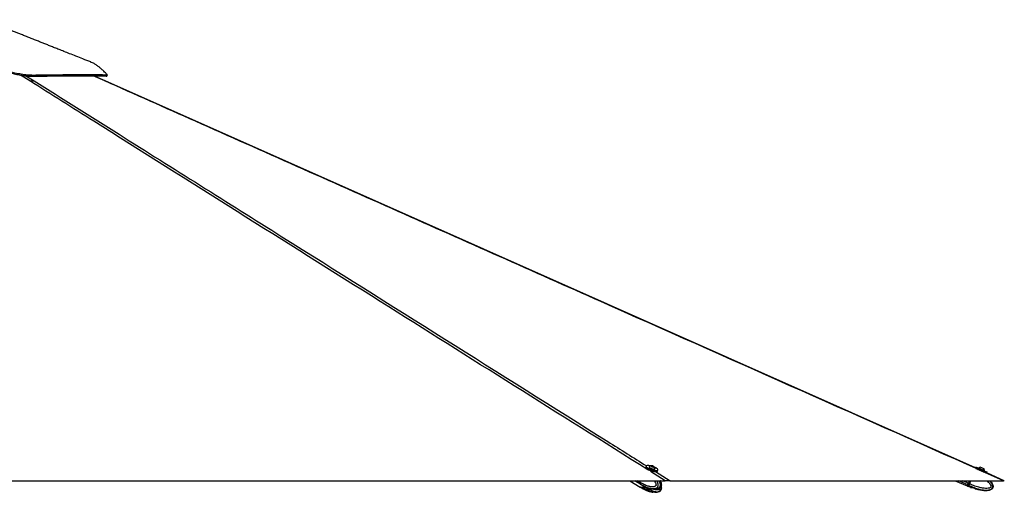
# Model space of a CAD drawing. Header units: millimetres. Extents: x 1684 to 18395, y 701 to 16538.
# Tile 61 of 61: x 15393 to 18395, y 5935 to 7375. Entities that reach past the tile are written whole.
import ezdxf

# ---------------------------------------------------------------- set-up
doc = ezdxf.new("R2010")
doc.units = ezdxf.units.MM
doc.header["$LTSCALE"] = 2

msp = doc.modelspace()

# ---------------------------------------------------------------- linework, layer by layer
at = {"color": 8, "linetype": 'Continuous', "lineweight": 25}
for p, q in [((15424.09, 7188.78), (15395.45, 7206.9)), ((15412.06, 7204.63), (15437.31, 7188.78)), ((15652.55, 7188.78), (15616.79, 7204.71)), ((17360.85, 5970.28), (17316.22, 5998.35)), ((17325.41, 5997.32), (17325.83, 5998.67)), ((17331.47, 5998.19), (17375.87, 5970.28)), ((18392.82, 5970.28), (18326.83, 5999.62)), ((17282.25, 5962.55), (17269.79, 5970.28)), ((17281.83, 5967.06), (17276.64, 5970.28)), ((17282.38, 5966.72), (17283.49, 5970.28)), ((17295.72, 5945.22), (17295.55, 5944.68)), ((17299.59, 5942.74), (17300.33, 5945.08)), ((17303.29, 5943.88), (17302.51, 5941.33)), ((18283.46, 5957.86), (18255.24, 5970.28)), ((18285.45, 5962.37), (18267.47, 5970.28)), ((18284.55, 5960.32), (18284.71, 5960.25)), ((18285.55, 5962.6), (18285.74, 5962.52)), ((18289.21, 5970.28), (18285.68, 5962.27)), ((18286.23, 5962.03), (18289.86, 5970.28)), ((17307.94, 5939.52), (17308.91, 5942.68)), ((17311.29, 5942.91), (17310.27, 5939.53)), ((17312.18, 5941.34), (17312.37, 5941.97))]:
    msp.add_line(p, q, dxfattribs=at)
at = {"color": 7, "linetype": 'Continuous', "lineweight": 25}
for p, q in [((15654.22, 7188.82), (15618.51, 7204.71)), ((17302.92, 6014.39), (17301.92, 6011.19)), ((17308.54, 6004.51), (17308.43, 6004.16)), ((17312.02, 6012.33), (17311.8, 6011.63)), ((17319.37, 6015.11), (17321.99, 6014.99)), ((17319.82, 6013.96), (17319.37, 6015.11)), ((17322.89, 6012.71), (17319.82, 6013.96)), ((17321.46, 6013.29), (17321.99, 6014.99)), ((17321.99, 6014.99), (17325.06, 6013.73)), ((17325.51, 6012.59), (17322.89, 6012.71)), ((17324.72, 6012.62), (17325.06, 6013.73)), ((17325.06, 6013.73), (17325.51, 6012.59)), ((17329.94, 6005.99), (17330.16, 6006.68)), ((18308.45, 6011.63), (18307.04, 6008.42)), ((18317.27, 6008.58), (18316.98, 6007.91)), ((18332.21, 6007.18), (18332.22, 6007.17)), ((17337.83, 6000.02), (17338.82, 6003.23)), ((18334.37, 6000.25), (18334.66, 6000.92)), ((18334.63, 6000.94), (18334.66, 6000.92)), ((18341.73, 5993.89), (18342.87, 5996.48)), ((18394.93, 5970.31), (18341.75, 5993.95)), ((14905.72, 5970.28), (17360.85, 5970.28)), ((17253.74, 5970.28), (17284.6, 5951.01)), ((17268.72, 5970.28), (17284.65, 5960.4)), ((17282.83, 5970.28), (17281.83, 5967.06)), ((17283.29, 5970.28), (17282.24, 5966.9)), ((17284.42, 5965.45), (17282.38, 5966.72)), ((17282.77, 5962.22), (17284.72, 5961.01)), ((17284.42, 5965.46), (17285.92, 5970.28)), ((17284.42, 5965.46), (17284.42, 5965.45)), ((17284.72, 5961.01), (17284.85, 5960.93)), ((17285.08, 5950.71), (17287.19, 5949.4)), ((17285.13, 5960.1), (17287.24, 5958.79)), ((17290.31, 5949.32), (17292.51, 5947.95)), ((17296.88, 5945.36), (17292.51, 5947.95)), ((17296.02, 5945.25), (17294.63, 5945.11)), ((17295.55, 5954.14), (17299.59, 5952.22)), ((17295.55, 5944.68), (17299.59, 5942.74)), ((17298.36, 5945.25), (17304.32, 5945.13)), ((17300.11, 5945.21), (17301.69, 5944.23)), ((17301.69, 5944.23), (17310.12, 5942.42)), ((17302.51, 5950.8), (17303.64, 5950.43)), ((17307.55, 5944.71), (17311.58, 5942.77)), ((17344.13, 5947.61), (17344.46, 5947.85)), ((17375.87, 5970.28), (18392.82, 5970.28)), ((18245.5, 5970.28), (18281.89, 5954.26)), ((18282.13, 5954.81), (18283.3, 5957.47)), ((18282.44, 5954.02), (18285.55, 5952.65)), ((18283.3, 5957.47), (18283.3, 5957.47)), ((18284.21, 5957.53), (18286.96, 5956.32)), ((18288.93, 5970.28), (18285.45, 5962.36)), ((18288.93, 5970.28), (18285.45, 5962.37)), ((18291.73, 5950.07), (18285.55, 5952.65)), ((18289.15, 5970.28), (18285.74, 5962.52)), ((18289.11, 5960.76), (18286.23, 5962.03)), ((18286.96, 5956.32), (18287.12, 5956.24)), ((18289.11, 5960.76), (18293.3, 5970.28)), ((18289.11, 5960.76), (18289.11, 5960.76)), ((18292.16, 5949.96), (18295.4, 5949.84)), ((18292.16, 5949.96), (18295.4, 5949.82)), ((18298.33, 5949.43), (18304.04, 5947.5)), ((18298.33, 5949.4), (18304.04, 5947.46)), ((18306.52, 5946.08), (18309.01, 5944.26)), ((18306.52, 5946.05), (18309.01, 5944.25)), ((17302.51, 5941.33), (17307.94, 5939.52)), ((17310.12, 5942.42), (17311.01, 5943.04)), ((17312.18, 5941.34), (17310.27, 5939.53))]:
    msp.add_line(p, q, dxfattribs=at)
at = {"color": 7, "linetype": 'Continuous', "lineweight": 25, "flags": 128}
for points in [[(15659.02, 7203.36), (15659.85, 7205.21), (15660.68, 7207.05)], [(18307.4, 6009.23), (16431.28, 6843.25), (15654.21, 7188.8)], [(17301.92, 6011.19), (17301.85, 6010.73), (17302.19, 6009.55), (17303.21, 6008.22), (17304.87, 6006.79), (17307.11, 6005.31), (17309.84, 6003.84)], [(17316.84, 6015.37), (17314.01, 6015.89), (17310.89, 6016.27), (17308.15, 6016.35), (17305.91, 6016.15), (17304.24, 6015.67), (17303.2, 6014.92), (17302.85, 6013.94), (17303.19, 6012.76), (17304.21, 6011.43), (17305.87, 6009.99), (17308.11, 6008.52), (17310.83, 6007.05)], [(17309.84, 6003.84), (17312.95, 6002.45), (17316.33, 6001.17), (17319.84, 6000.06), (17323.36, 5999.17), (17326.74, 5998.52), (17329.86, 5998.15), (17332.6, 5998.06), (17334.84, 5998.26), (17336.51, 5998.75), (17337.54, 5999.49), (17337.83, 6000.02)], [(17310.83, 6007.05), (17313.95, 6005.65), (17317.32, 6004.37), (17320.84, 6003.27), (17324.36, 6002.37), (17327.74, 6001.73), (17330.86, 6001.35), (17333.59, 6001.27), (17335.84, 6001.47), (17337.51, 6001.95), (17338.54, 6002.7), (17338.89, 6003.68), (17338.55, 6004.86), (17337.54, 6006.19), (17335.88, 6007.63), (17333.64, 6009.1), (17330.91, 6010.57), (17327.92, 6011.92)], [(17311.8, 6011.63), (17311.78, 6011.27), (17312.22, 6010.39), (17313.31, 6009.39), (17314.96, 6008.35), (17317.05, 6007.35), (17319.42, 6006.45), (17321.9, 6005.73), (17324.3, 6005.24), (17326.45, 6005.01)], [(17312.24, 6012.68), (17312.22, 6012.66), (17311.99, 6011.96), (17312.44, 6011.08), (17313.53, 6010.09), (17315.18, 6009.05), (17317.27, 6008.04), (17319.64, 6007.15), (17322.12, 6006.43), (17324.52, 6005.93), (17326.67, 6005.7)], [(17325.23, 6011.95), (17326.39, 6012.03), (17326.96, 6012.39), (17326.83, 6012.97), (17326.04, 6013.68), (17324.7, 6014.42), (17323.01, 6015.08), (17321.24, 6015.54), (17319.65, 6015.75), (17318.48, 6015.66), (17317.92, 6015.3), (17318.05, 6014.72), (17318.84, 6014.01), (17320.18, 6013.27), (17321.87, 6012.62), (17323.64, 6012.15), (17325.23, 6011.95)], [(17326.45, 6005.01), (17328.19, 6005.06), (17329.38, 6005.39), (17329.94, 6005.98), (17329.94, 6005.99)], [(17326.67, 6005.7), (17328.4, 6005.76), (17329.6, 6006.09), (17330.16, 6006.67), (17330.18, 6007.1)], [(18308.45, 6011.63), (18308.47, 6011.62), (18308.94, 6011.42), (18310.05, 6010.94), (18311.77, 6010.19), (18314.02, 6009.2), (18316.71, 6008.02), (18319.75, 6006.69), (18323.02, 6005.25), (18326.39, 6003.77), (18329.73, 6002.3)], [(18308.51, 6007.79), (18308.64, 6007.73), (18310.36, 6006.98), (18312.61, 6006), (18315.3, 6004.82), (18318.34, 6003.48), (18321.61, 6002.05), (18324.98, 6000.57), (18328.32, 5999.09)], [(18317.27, 6008.58), (18317.28, 6008.57), (18317.73, 6008.38), (18318.8, 6007.91), (18320.39, 6007.22), (18322.4, 6006.34), (18324.67, 6005.34), (18327.03, 6004.3), (18329.32, 6003.29), (18331.36, 6002.39), (18333, 6001.66), (18334.12, 6001.17), (18334.63, 6000.94)], [(18323.53, 6011), (18323.74, 6010.91), (18324.56, 6010.55), (18325.89, 6009.97), (18327.52, 6009.25), (18329.21, 6008.51), (18330.69, 6007.86), (18331.74, 6007.39), (18332.21, 6007.18)], [(18328.32, 5999.09), (18331.5, 5997.69), (18334.41, 5996.41), (18336.92, 5995.3), (18338.95, 5994.4), (18340.3, 5993.8)], [(18329.73, 6002.3), (18332.91, 6000.89), (18335.82, 5999.61), (18338.33, 5998.5), (18340.36, 5997.6), (18341.82, 5996.95), (18342.66, 5996.57), (18342.87, 5996.48)], [(17282.24, 5966.9), (17282.23, 5966.89), (17282.24, 5966.85), (17282.27, 5966.81), (17282.32, 5966.77), (17282.38, 5966.72)], [(17282.25, 5962.55), (17283.78, 5961.01), (17284.9, 5960.25)], [(17298.77, 5952.45), (17297.33, 5951.61), (17294.82, 5950.49), (17292.33, 5949.8), (17289.93, 5949.57), (17287.67, 5949.79), (17285.6, 5950.47), (17284.6, 5951.01)], [(18285.45, 5962.37), (18285.16, 5961.71), (18284.87, 5961.06), (18284.59, 5960.43), (18284.33, 5959.82), (18284.08, 5959.26), (18283.85, 5958.74), (18283.64, 5958.27), (18283.46, 5957.86)], [(18285.45, 5962.36), (18285.3, 5962.03), (18285.16, 5961.71), (18285.02, 5961.39), (18284.89, 5961.09), (18284.76, 5960.81), (18284.65, 5960.55), (18284.55, 5960.31), (18284.46, 5960.11)], [(18287.12, 5956.24), (18286.76, 5955.42), (18286.45, 5954.7), (18286.18, 5954.08), (18285.96, 5953.57), (18285.78, 5953.17), (18285.66, 5952.89), (18285.58, 5952.71), (18285.55, 5952.65)], [(18351.55, 5970.28), (18352.77, 5968.98), (18354.62, 5966.72), (18356.34, 5964.35), (18357.91, 5961.82), (18359.24, 5959.13), (18360, 5957.07), (18360.53, 5954.91), (18360.75, 5952.72), (18360.55, 5950.46), (18360.11, 5948.88), (18359.39, 5947.35), (18358.45, 5946.01), (18357.29, 5944.79), (18355.35, 5943.34), (18353.14, 5942.18), (18351.14, 5941.41), (18349.07, 5940.81), (18346.92, 5940.35), (18344.74, 5940.02), (18341.81, 5939.74), (18338.85, 5939.63), (18335.87, 5939.65), (18332.89, 5939.8), (18326.84, 5940.42), (18320.81, 5941.41), (18315.09, 5942.62), (18309.42, 5944.08), (18309.42, 5944.08)]]:
    msp.add_lwpolyline(points, dxfattribs=at)
at = {"color": 7, "linetype": 'Continuous', "lineweight": 25}
for centre, radius, start, end in [((17319.73, 6005.14), 10.63, 93.85383, 134.82812), ((17319.73, 6005.14), 10.63, 10.61817, 51.59245), ((18324.04, 6000.38), 10.63, 92.78541, 129.58306), ((18324.04, 6000.38), 10.63, 2.9064, 39.70404), ((17286.45, 5965.21), 4.97, 158.15089, 212.37525), ((17306.63, 5952.36), 7.97, 245.05021, 279.75067), ((17304.84, 5937.52), 5.81, 66.68594, 89.09139), ((18647.5, 5796.59), 398.16, 156.10629, 156.67084), ((18598.28, 5821.08), 343.24, 156.10629, 156.67084), ((18284.39, 5958.06), 0.56, 163.09716, 250.67928), ((18251.14, 5882.67), 86.76, 66.14802, 66.54387)]:
    msp.add_arc(centre, radius, start, end, dxfattribs=at)
at = {"color": 8, "linetype": 'Continuous', "lineweight": 25}
for centre, radius, start, end in [((17292.23, 5966.78), 9.42, 218.39313, 238.03184), ((17292.33, 5957.81), 9.86, 238.55735, 271.0531), ((17291.77, 5965.32), 17.39, 272.45511, 304.95881)]:
    msp.add_arc(centre, radius, start, end, dxfattribs=at)
at = {"color": 7, "linetype": 'Continuous', "lineweight": 25}
for centre, major_axis, ratio, start_param, end_param in [((18324.25, 6000.85), (8.7, -3.83), 0.0156602, 4.1686947, 5.3047917), ((17286.57, 5966.75), (3.13, 5.12), 0.6368561, 1.9467903, 2.909341), ((17296.51, 5978.64), (11.32, 18.57), 0.6359589, 2.9089748, 3.1364623), ((17296.51, 5969.22), (11.37, 18.54), 0.6343786, 3.1161918, 3.5215534), ((18290.65, 5974.17), (8.52, 19.36), 0.0166651, 3.1428929, 3.7516336), ((18291.2, 5973.93), (8.76, 19.91), 0.0161836, 3.143388, 3.7516335), ((18290.65, 5974.17), (7.35, 16.7), 0.0166651, 3.143388, 3.7346112), ((18285.59, 5962.29), (2.18, 4.94), 0.0166651, 3.7516336, 4.7141843), ((18286.14, 5962.05), (2.42, 5.49), 0.0149196, 3.7516335, 4.7141842), ((18285.69, 5962.54), (1.21, 2.75), 0.0166651, 3.7346112, 4.7141843)]:
    msp.add_ellipse(centre, major_axis=major_axis, ratio=ratio, start_param=start_param, end_param=end_param, dxfattribs=at)
at = {"color": 8, "linetype": 'Continuous', "lineweight": 25}
msp.add_ellipse((17296.51, 5969.22), major_axis=(11.68, 18.35), ratio=0.6583803, start_param=3.5323726, end_param=4.0839965, dxfattribs=at)
at = {"color": 7, "linetype": 'Continuous', "lineweight": 25}
for points, knots in [([(15609.65, 7246.59), (15601.83, 7249.68), (15586.87, 7255.58), (15565.48, 7264.02), (15546.19, 7271.64), (15528.99, 7278.44), (15513.76, 7284.46), (15500.1, 7289.86), (15487.59, 7294.81), (15475.83, 7299.47), (15464.56, 7303.93), (15453.09, 7308.48), (15440.93, 7313.3), (15427.9, 7318.47), (15414.58, 7323.76), (15402.15, 7328.71), (15390.7, 7333.26), (15379.9, 7337.57), (15368.85, 7341.97), (15357.97, 7346.32), (15347.82, 7350.38), (15338.26, 7354.21), (15330.06, 7357.5), (15322.83, 7360.41), (15316.93, 7362.78), (15311.3, 7365.05), (15305.6, 7367.35), (15299.26, 7369.92), (15292.47, 7372.67), (15287.76, 7374.58), (15285.52, 7375.49)], [0, 0, 0, 0, 0.0716728, 0.1369553, 0.1958468, 0.2483468, 0.2944547, 0.3354893, 0.3737183, 0.4091807, 0.4433641, 0.4771803, 0.5144541, 0.555217, 0.5970275, 0.6370346, 0.6698898, 0.7027967, 0.7371115, 0.7723612, 0.8038905, 0.8315044, 0.8614228, 0.8809476, 0.8996793, 0.9175564, 0.9348622, 0.9550273, 0.978623, 1, 1, 1, 1]), ([(14129.33, 7206.95), (14129.38, 7206.98), (14129.5, 7207.07), (14131.75, 7208.35), (14136.1, 7210.69), (14142.17, 7213.8), (14149.57, 7217.38), (14158.04, 7221.22), (14167.94, 7225.35), (14179.14, 7229.51), (14191.41, 7233.3), (14203.71, 7236.12), (14215.63, 7237.59), (14226.47, 7237.32), (14236.52, 7235.68), (14246.09, 7233.06), (14255.68, 7229.66), (14265.59, 7225.74), (14276.15, 7221.56), (14287.66, 7217.37), (14300.48, 7213.46), (14314.4, 7210.28), (14329.46, 7208.04), (14345.5, 7206.85), (14363.07, 7206.83), (14381.83, 7208.59), (14401.59, 7211.73), (14422.22, 7215.93), (14443.55, 7220.83), (14465.48, 7226.1), (14489.43, 7231.78), (14515.47, 7237.49), (14543.63, 7242.62), (14572.3, 7246.29), (14601.25, 7247.85), (14630.59, 7246.87), (14660.24, 7243.81), (14690.28, 7239.06), (14720.41, 7233.2), (14748.6, 7227.22), (14774.9, 7221.69), (14799.28, 7216.89), (14823.96, 7212.66), (14846.92, 7209.59), (14868.02, 7207.7), (14887.11, 7206.81), (14906.17, 7206.87), (14927.24, 7208.14), (14950.18, 7210.88), (14974.79, 7215.12), (14998.95, 7220.23), (15022.7, 7225.8), (15046.12, 7231.5), (15070.85, 7237.4), (15096.95, 7243.06), (15124.56, 7247.88), (15152.23, 7251.03), (15179.93, 7252), (15207.38, 7250.45), (15234.09, 7247.03), (15259.79, 7242.35), (15284.4, 7236.91), (15308, 7231.14), (15330.67, 7225.34), (15352.47, 7219.84), (15373.4, 7214.91), (15393.41, 7210.88), (15412.39, 7208.03), (15432.9, 7206.57), (15454.28, 7207.25), (15477.28, 7207.42), (15499.12, 7207.7), (15519.88, 7207.91), (15539.57, 7208.09), (15558.09, 7208.23), (15576.26, 7208.34), (15593.67, 7208.4), (15609.95, 7208.4), (15624.17, 7208.35), (15636.27, 7208.23), (15646.14, 7208.05), (15652.4, 7207.84), (15656.18, 7207.64), (15658.38, 7207.47), (15659.92, 7207.27), (15660.77, 7207.08), (15660.96, 7206.77), (15659.64, 7208.09), (15656.73, 7211.19), (15652.18, 7215.84), (15646.47, 7221.38), (15639.8, 7227.35), (15632.36, 7233.4), (15624.28, 7239.06), (15616.65, 7243.65), (15611.66, 7245.63), (15609.62, 7246.44)], [0, 0, 0, 0, 0.0051513, 0.0142669, 0.0234269, 0.0326332, 0.0418826, 0.0511795, 0.0605227, 0.0717903, 0.0831217, 0.0945194, 0.1059838, 0.1174842, 0.1282607, 0.1390369, 0.14981, 0.1605785, 0.171339, 0.182091, 0.1928305, 0.2035535, 0.2130698, 0.2225697, 0.2319547, 0.2412899, 0.2507028, 0.2601932, 0.2697544, 0.2793898, 0.2890955, 0.3008293, 0.3126559, 0.3245782, 0.3365892, 0.3485774, 0.3611149, 0.3736738, 0.386242, 0.3988009, 0.408648, 0.4184674, 0.4282461, 0.4379728, 0.445303, 0.4525957, 0.4598446, 0.4670817, 0.4767618, 0.4864736, 0.4962069, 0.5059471, 0.5156871, 0.5254162, 0.5370628, 0.5486667, 0.5602215, 0.5717163, 0.5830401, 0.5941027, 0.6047954, 0.6151339, 0.6251758, 0.6349641, 0.6445408, 0.6539292, 0.663159, 0.6722549, 0.6812435, 0.6944015, 0.7077108, 0.7210853, 0.7345908, 0.7482994, 0.7622397, 0.7762296, 0.7925844, 0.808982, 0.8254287, 0.8419321, 0.8584973, 0.8751311, 0.8834776, 0.8918442, 0.9002317, 0.9086434, 0.916897, 0.9249417, 0.9346001, 0.9442513, 0.9539183, 0.9636197, 0.9733769, 0.9832091, 0.9931371, 1, 1, 1, 1]), ([(14131.07, 7203.36), (14131.08, 7203.37), (14131.11, 7203.4), (14133.16, 7204.57), (14136.55, 7206.41), (14140.76, 7208.6), (14146.8, 7211.63), (14155.93, 7215.95), (14168.6, 7221.36), (14181.29, 7226.04), (14193.23, 7229.66), (14204.1, 7232.2), (14214.64, 7233.66), (14224.68, 7233.86), (14234.16, 7232.74), (14243.38, 7230.6), (14252.52, 7227.64), (14262.35, 7223.89), (14273.21, 7219.52), (14285.69, 7214.78), (14297.42, 7211.03), (14307.87, 7208.37), (14317.5, 7206.36), (14329.32, 7204.57), (14343.94, 7203.36), (14360.23, 7203.07), (14376.01, 7204.2), (14390.56, 7206.11), (14403.55, 7208.3), (14416.88, 7210.92), (14435.2, 7214.91), (14458.77, 7220.51), (14485.14, 7226.84), (14509.24, 7232.21), (14530.89, 7236.49), (14552.78, 7240.04), (14574.83, 7242.6), (14596.92, 7243.85), (14619.04, 7243.69), (14641.16, 7242.18), (14663.44, 7239.59), (14685.82, 7236.09), (14708.38, 7231.9), (14731.07, 7227.26), (14755.05, 7222.16), (14780.46, 7216.85), (14807.54, 7211.68), (14830.64, 7208.03), (14849.48, 7205.75), (14866.49, 7204.17), (14886.44, 7203.12), (14909.46, 7203.26), (14932.67, 7205.01), (14957.57, 7208.34), (14983.77, 7213.2), (15011.18, 7219.32), (15038.19, 7225.86), (15065.01, 7232.36), (15091.74, 7238.31), (15118.61, 7243.28), (15145.72, 7246.77), (15173.03, 7248.28), (15200.47, 7247.28), (15227.89, 7244.15), (15255.26, 7239.38), (15284.25, 7233.05), (15314.61, 7225.49), (15340.92, 7218.72), (15361.59, 7213.71), (15376.95, 7210.27), (15392, 7207.33), (15406.58, 7205.05), (15420.52, 7203.62), (15433.75, 7203.19), (15446.42, 7203.39), (15463.04, 7203.65), (15483.06, 7203.87), (15504.77, 7204.12), (15524.34, 7204.31), (15541.91, 7204.47), (15558.47, 7204.59), (15568.54, 7204.65), (15573.58, 7204.67)], [0, 0, 0, 0, 0.0067032, 0.0173417, 0.0280579, 0.036276, 0.0444952, 0.061048, 0.0777773, 0.094528, 0.1074875, 0.1204456, 0.1334804, 0.146514, 0.159814, 0.1731161, 0.1864741, 0.1998324, 0.2153238, 0.2308339, 0.2464488, 0.254299, 0.2621486, 0.2733206, 0.2845637, 0.2960687, 0.3076814, 0.3155878, 0.3234953, 0.3314781, 0.3394616, 0.3556942, 0.3719677, 0.3837483, 0.3955366, 0.4073557, 0.419194, 0.4309848, 0.4427756, 0.4547028, 0.4666315, 0.4787777, 0.4909246, 0.5031071, 0.5152892, 0.5292305, 0.5432017, 0.5573172, 0.5644214, 0.5715251, 0.5826845, 0.5939307, 0.6054761, 0.6171188, 0.6314204, 0.6457291, 0.6602056, 0.674684, 0.6892387, 0.7037915, 0.7184762, 0.7331551, 0.7476419, 0.7622087, 0.7769273, 0.7916725, 0.8093857, 0.8271283, 0.8360882, 0.845047, 0.8540946, 0.8631402, 0.8720274, 0.8809143, 0.8899211, 0.8989288, 0.9171881, 0.9354943, 0.9515514, 0.9676368, 0.983805, 1, 1, 1, 1]), ([(15573.58, 7204.67), (15579.42, 7204.7), (15591.08, 7204.74), (15606.34, 7204.75), (15619.95, 7204.71), (15631.7, 7204.61), (15641.62, 7204.46), (15649.54, 7204.25), (15655.29, 7203.95), (15658.17, 7203.72), (15658.84, 7203.43), (15659.06, 7203.34)], [0, 0, 0, 0, 0.1153414, 0.2306827, 0.3462984, 0.4627617, 0.5795191, 0.6994596, 0.8197556, 0.941232, 1, 1, 1, 1]), ([(15424.09, 7188.78), (15425.43, 7188.78), (15428.17, 7188.78), (15431.8, 7188.78), (15434.99, 7188.78), (15436.53, 7188.78), (15437.31, 7188.78)], [0, 0, 0, 0, 0.2383559, 0.4834234, 0.7373532, 1, 1, 1, 1]), ([(17284.42, 5965.45), (17284.27, 5964.84), (17283.95, 5963.62), (17284.12, 5962.1), (17284.48, 5961.32), (17284.71, 5961.03), (17284.72, 5961.01)], [0, 0, 0, 0, 0.35029497, 0.700583, 0.98592665, 1, 1, 1, 1]), ([(17287.18, 5949.4), (17289.5, 5947.97), (17291.94, 5946.46), (17294.48, 5945.19), (17294.6, 5945.13)], [0, 0, 0, 0, 0.9500859, 1, 1, 1, 1]), ([(17287.24, 5958.79), (17289.56, 5957.37), (17291.98, 5955.88), (17294.5, 5954.63), (17294.61, 5954.58)], [0, 0, 0, 0, 0.95679148, 1, 1, 1, 1]), ([(17294.63, 5954.56), (17294.61, 5954.57), (17294.55, 5954.6), (17294.58, 5954.59), (17294.7, 5954.55), (17294.9, 5954.46), (17295.18, 5954.33), (17295.43, 5954.21), (17295.55, 5954.14)], [0, 0, 0, 0, 0.16704147, 0.33880895, 0.50589325, 0.6782451, 0.83650049, 1, 1, 1, 1]), ([(17295.55, 5944.68), (17295.33, 5944.79), (17294.9, 5945.01), (17294.59, 5945.14), (17294.6, 5945.13), (17294.61, 5945.12)], [0, 0, 0, 0, 0.3854385, 0.7701171, 1, 1, 1, 1]), ([(17296.02, 5945.25), (17296.15, 5945.29), (17296.35, 5945.35), (17296.74, 5945.35), (17296.88, 5945.36)], [0, 0, 0, 0, 0.63518484, 1, 1, 1, 1]), ([(17296.88, 5945.36), (17297.16, 5945.35), (17297.61, 5945.34), (17298.16, 5945.27), (17298.36, 5945.25)], [0, 0, 0, 0, 0.6350635, 1, 1, 1, 1]), ([(17299.07, 5945.57), (17299.03, 5945.46), (17298.94, 5945.23), (17298.71, 5945), (17298.45, 5944.87), (17298.17, 5944.88), (17297.96, 5944.98), (17297.79, 5945.13), (17297.72, 5945.24), (17297.67, 5945.32)], [0, 0, 0, 0, 0.1606612, 0.3212783, 0.4813996, 0.6449995, 0.8131532, 0.8753926, 1, 1, 1, 1]), ([(17299.59, 5952.22), (17299.84, 5952.1), (17300.35, 5951.87), (17301.28, 5951.4), (17302.01, 5951.04), (17302.41, 5950.85), (17302.51, 5950.8)], [0, 0, 0, 0, 0.2990505, 0.5979905, 0.9014906, 1, 1, 1, 1]), ([(17303.61, 5950.34), (17303.9, 5950.21), (17305.18, 5949.65), (17306.96, 5948.99), (17309.21, 5948.18), (17311.5, 5947.43), (17315.48, 5946.27), (17321.45, 5944.86), (17326.5, 5944.56), (17329.28, 5944.39)], [0, 0, 0, 0, 0.0364274, 0.1629602, 0.2211189, 0.3090768, 0.4359062, 0.6900682, 1, 1, 1, 1]), ([(17304.32, 5945.13), (17304.51, 5945.14), (17304.91, 5945.17), (17305.51, 5945.16), (17306.1, 5945.11), (17306.65, 5945.02), (17307.15, 5944.89), (17307.41, 5944.77), (17307.55, 5944.71)], [0, 0, 0, 0, 0.16704147, 0.33880895, 0.50589325, 0.6782451, 0.83650049, 1, 1, 1, 1]), ([(17304.44, 5949.98), (17305.01, 5949.54), (17306.83, 5948.14), (17310.42, 5945.73), (17315.25, 5942.83), (17320.16, 5940.42), (17324.65, 5938.65), (17328.3, 5937.53), (17331.63, 5936.81), (17334.69, 5936.43), (17337.88, 5936.38), (17340.54, 5936.73), (17342.56, 5937.32), (17343.69, 5937.74), (17344.33, 5938.13), (17344.51, 5938.24)], [0, 0, 0, 0, 0.0464097, 0.1481936, 0.2854021, 0.4230781, 0.5215924, 0.6203927, 0.6917555, 0.7633416, 0.8406475, 0.91867, 0.9522151, 0.9859498, 1, 1, 1, 1]), ([(17307.14, 5942.86), (17307.09, 5942.74), (17307, 5942.51), (17306.72, 5942.23), (17306.38, 5942.05), (17305.99, 5941.98), (17305.68, 5942.02), (17305.4, 5942.13), (17305.16, 5942.29), (17304.95, 5942.6), (17304.85, 5942.96), (17304.91, 5943.21), (17304.93, 5943.33)], [0, 0, 0, 0, 0.10436807, 0.20870746, 0.31272482, 0.41900188, 0.52823721, 0.56866895, 0.67758647, 0.7865951, 0.89323352, 1, 1, 1, 1]), ([(17334.76, 5944.88), (17335.44, 5944.93), (17337.77, 5945.08), (17341, 5946.02), (17343.34, 5947.25), (17344.11, 5947.66)], [0, 0, 0, 0, 0.2177339, 0.7444799, 1, 1, 1, 1]), ([(17344.52, 5947.76), (17345.17, 5948.15), (17346.32, 5948.85), (17347.76, 5950.21), (17348.95, 5951.72), (17349.8, 5953.54), (17350.31, 5955.6), (17350.46, 5957.88), (17350.26, 5960.3), (17349.72, 5962.7), (17348.83, 5965.57), (17347.86, 5968.14), (17346.97, 5969.8), (17346.71, 5970.28)], [0, 0, 0, 0, 0.0960866, 0.1696288, 0.2418464, 0.3172223, 0.3973916, 0.4819713, 0.5741271, 0.6716172, 0.7640796, 0.9314799, 1, 1, 1, 1]), ([(17344.54, 5938.21), (17345.18, 5938.59), (17346.32, 5939.28), (17347.75, 5940.62), (17348.94, 5942.14), (17349.79, 5943.95), (17350.31, 5946), (17350.46, 5948.28), (17350.25, 5950.7), (17349.91, 5952.4), (17349.64, 5953.26), (17349.62, 5953.32)], [0, 0, 0, 0, 0.1391349, 0.2475917, 0.3540855, 0.4653033, 0.5835009, 0.708229, 0.8441828, 0.988186, 1, 1, 1, 1]), ([(17375.87, 5970.28), (17374.82, 5970.28), (17373.4, 5970.28), (17370.31, 5970.28), (17367.35, 5970.28), (17363.93, 5970.28), (17361.68, 5970.28), (17360.85, 5970.28)], [0, 0, 0, 0, 0.3261716, 0.4447638, 0.6602889, 0.8759385, 1, 1, 1, 1]), ([(18282.13, 5954.81), (18282.11, 5954.75), (18282.07, 5954.62), (18282.09, 5954.41), (18282.18, 5954.23), (18282.3, 5954.09), (18282.4, 5954.04), (18282.44, 5954.02)], [0, 0, 0, 0, 0.2146538, 0.4293071, 0.6439758, 0.8586748, 1, 1, 1, 1]), ([(18289.11, 5960.76), (18288.82, 5960.15), (18288.25, 5958.92), (18287.51, 5957.41), (18287.12, 5956.63), (18286.97, 5956.33), (18286.96, 5956.32)], [0, 0, 0, 0, 0.350295, 0.700583, 0.9859267, 1, 1, 1, 1]), ([(18291.73, 5950.07), (18291.76, 5950.06), (18291.81, 5950.05), (18292.07, 5949.99), (18292.16, 5949.96)], [0, 0, 0, 0, 0.63506351, 1, 1, 1, 1]), ([(18292.16, 5949.96), (18292.01, 5949.99), (18291.77, 5950.06), (18291.74, 5950.06), (18291.73, 5950.07)], [0, 0, 0, 0, 0.6351848, 1, 1, 1, 1]), ([(18295.4, 5949.84), (18295.52, 5949.86), (18295.76, 5949.89), (18296.2, 5949.88), (18296.7, 5949.83), (18297.24, 5949.74), (18297.79, 5949.61), (18298.15, 5949.49), (18298.33, 5949.43)], [0, 0, 0, 0, 0.1670415, 0.338809, 0.5058933, 0.6782451, 0.8365005, 1, 1, 1, 1]), ([(18298.33, 5949.4), (18297.99, 5949.51), (18297.3, 5949.72), (18296.32, 5949.86), (18295.71, 5949.86), (18295.45, 5949.82), (18295.4, 5949.82)], [0, 0, 0, 0, 0.30509233, 0.60958316, 0.92982476, 1, 1, 1, 1]), ([(18304.04, 5947.5), (18304.37, 5947.38), (18305.02, 5947.15), (18305.83, 5946.68), (18306.3, 5946.31), (18306.48, 5946.12), (18306.52, 5946.08)], [0, 0, 0, 0, 0.2990505, 0.5979905, 0.9014906, 1, 1, 1, 1]), ([(18306.52, 5946.05), (18306.36, 5946.21), (18306.04, 5946.52), (18305.2, 5947.02), (18304.49, 5947.32), (18304.09, 5947.45), (18304.04, 5947.46)], [0, 0, 0, 0, 0.320917, 0.6423854, 0.9503785, 1, 1, 1, 1]), ([(18309.01, 5944.26), (18309.16, 5944.2), (18309.38, 5944.1), (18309.41, 5944.08), (18309.42, 5944.08)], [0, 0, 0, 0, 0.6435761, 1, 1, 1, 1]), ([(18309.42, 5944.08), (18309.39, 5944.09), (18309.34, 5944.11), (18309.1, 5944.22), (18309.01, 5944.25)], [0, 0, 0, 0, 0.6435756, 1, 1, 1, 1]), ([(18394.92, 5970.28), (18394.9, 5970.28), (18394.87, 5970.28), (18394.02, 5970.28), (18393.14, 5970.28), (18392.82, 5970.28)], [0, 0, 0, 0, 0.320738, 0.7519355, 1, 1, 1, 1]), ([(17302.51, 5941.33), (17302.18, 5941.48), (17301.53, 5941.79), (17300.54, 5942.29), (17299.91, 5942.6), (17299.63, 5942.72), (17299.59, 5942.74)], [0, 0, 0, 0, 0.320917, 0.6423854, 0.9503785, 1, 1, 1, 1]), ([(17303.5, 5940.91), (17303.8, 5940.77), (17305.09, 5940.2), (17306.89, 5939.53), (17309.14, 5938.71), (17311.45, 5937.94), (17315.49, 5936.76), (17319.67, 5935.66), (17322.87, 5935.43), (17323.76, 5935.36)], [0, 0, 0, 0, 0.04816408, 0.20671444, 0.27968808, 0.3909721, 0.55205048, 0.87537233, 1, 1, 1, 1]), ([(17309.39, 5939.35), (17309.11, 5939.36), (17308.66, 5939.38), (17308.13, 5939.48), (17307.94, 5939.52)], [0, 0, 0, 0, 0.64357563, 1, 1, 1, 1]), ([(17310.27, 5939.53), (17310.13, 5939.46), (17309.92, 5939.36), (17309.53, 5939.35), (17309.39, 5939.35)], [0, 0, 0, 0, 0.6435761, 1, 1, 1, 1]), ([(17311.57, 5942.77), (17311.54, 5942.62), (17311.5, 5942.39), (17311.57, 5942.17), (17311.59, 5942.09)], [0, 0, 0, 0, 0.6328507, 1, 1, 1, 1]), ([(17312.02, 5942.48), (17312, 5942.43), (17311.92, 5942.28), (17311.8, 5942.11), (17311.7, 5942.02), (17311.62, 5942), (17311.58, 5942.02), (17311.58, 5942.09), (17311.57, 5942.11)], [0, 0, 0, 0, 0.1059443, 0.3510071, 0.6028913, 0.6961223, 0.9472737, 1, 1, 1, 1]), ([(17311.58, 5942.77), (17311.79, 5942.65), (17312.21, 5942.41), (17312.43, 5941.94), (17312.36, 5941.58), (17312.22, 5941.39), (17312.18, 5941.34)], [0, 0, 0, 0, 0.2990505, 0.5979905, 0.9014906, 1, 1, 1, 1]), ([(17329.5, 5934.85), (17331.93, 5934.96), (17336, 5935.16), (17341.03, 5936.45), (17343.38, 5937.71), (17344.16, 5938.12)], [0, 0, 0, 0, 0.4984568, 0.8328901, 1, 1, 1, 1])]:
    msp.add_open_spline(points, degree=3, knots=knots, dxfattribs=at)
at = {"color": 8, "linetype": 'Continuous', "lineweight": 25}
for points, knots in [([(17308.41, 6003.26), (17036.47, 6174.24), (16618.88, 6436.8), (16055.81, 6790.98), (15699.53, 7015.13), (15489.11, 7147.78), (15424.09, 7188.78)], [0, 0, 0, 0, 0.4327787, 0.6645559, 0.8963331, 1, 1, 1, 1]), ([(15437.31, 7188.78), (15523.56, 7134.58), (15775.54, 6976.24), (16358.37, 6609.88), (16894.33, 6272.98), (17264.72, 6040.15), (17304.06, 6015.42)], [0, 0, 0, 0, 0.13848545, 0.40457222, 0.93674844, 1, 1, 1, 1]), ([(18318.15, 6003.48), (17933.68, 6174.39), (17343.23, 6436.87), (16546.81, 6790.98), (16042.73, 7015.13), (15744.66, 7147.78), (15652.55, 7188.78)], [0, 0, 0, 0, 0.4326742, 0.6644941, 0.8963139, 1, 1, 1, 1]), ([(15652.55, 7188.78), (15652.98, 7188.78), (15653.87, 7188.78), (15654.36, 7188.78), (15654.22, 7188.78), (15654.21, 7188.78)], [0, 0, 0, 0, 0.4766643, 0.9667505, 1, 1, 1, 1]), ([(17327.2, 5970.28), (17328.11, 5968.98), (17329.96, 5966.34), (17332.02, 5962.33), (17333.06, 5958.97), (17333.24, 5956.82), (17333.03, 5955.74), (17332.64, 5954.9), (17331.64, 5953.7), (17329.72, 5952.59), (17325.91, 5951.44), (17320.7, 5951.25), (17313.41, 5952.29), (17304.23, 5954.99), (17294.22, 5959.43), (17287.39, 5963.64), (17284.42, 5965.46)], [0, 0, 0, 0, 0.0620495, 0.1260681, 0.168069, 0.1877073, 0.2008323, 0.2063423, 0.2228423, 0.2635962, 0.3040929, 0.4074449, 0.5073955, 0.6485465, 0.8476018, 1, 1, 1, 1]), ([(17284.85, 5960.93), (17284.85, 5960.93), (17286.33, 5959.95), (17289.34, 5958.06), (17294.46, 5955.16), (17300.22, 5952.3), (17306.04, 5949.9), (17311.33, 5948.15), (17315.62, 5947.05), (17319.5, 5946.35), (17323.06, 5945.97), (17326.71, 5945.94), (17329.74, 5946.3), (17332.02, 5946.89), (17333.68, 5947.5), (17335.38, 5948.4), (17336.81, 5949.54), (17337.87, 5950.75), (17338.57, 5951.85), (17339.14, 5953.1), (17339.56, 5954.49), (17339.79, 5956.07), (17339.82, 5957.73), (17339.63, 5959.69), (17339.14, 5961.9), (17337.95, 5965.36), (17336.59, 5968.2), (17335.34, 5970.01), (17335.15, 5970.28)], [0, 0, 0, 0, 0.0000013, 0.0683594, 0.1368221, 0.2291124, 0.3217173, 0.3879807, 0.4544366, 0.5024373, 0.5505881, 0.6025863, 0.6550665, 0.6776298, 0.7003207, 0.7274541, 0.7551998, 0.7710572, 0.7872469, 0.8011388, 0.8175095, 0.834451, 0.8518181, 0.8696105, 0.8963526, 0.9236899, 0.9885897, 1, 1, 1, 1]), ([(17348.38, 5951.1), (17348.59, 5950.32), (17348.93, 5949.03), (17348.99, 5947.22), (17348.77, 5946.15), (17348.39, 5945.31), (17347.46, 5944.11), (17345.7, 5943.01), (17342.26, 5941.87), (17337.6, 5941.72), (17331.75, 5942.61), (17327.96, 5943.98), (17326, 5944.69)], [0, 0, 0, 0, 0.0620036, 0.1033038, 0.1309061, 0.1424941, 0.1771943, 0.2629017, 0.3480681, 0.5654222, 0.7756231, 1, 1, 1, 1]), ([(17341.99, 5970.28), (17342.18, 5969.9), (17342.8, 5968.73), (17343.7, 5966.63), (17344.57, 5964.2), (17345.19, 5961.88), (17345.57, 5959.73), (17345.73, 5957.5), (17345.62, 5955.46), (17345.26, 5953.65), (17344.76, 5952.14), (17344.08, 5950.77), (17343.13, 5949.39), (17341.87, 5948.07), (17340.39, 5946.99), (17338.9, 5946.17), (17337.42, 5945.57), (17335.91, 5945.11), (17334.2, 5944.74), (17332.29, 5944.5), (17330.59, 5944.38), (17329.58, 5944.4), (17329.26, 5944.41)], [0, 0, 0, 0, 0.031983, 0.0999256, 0.1684247, 0.218647, 0.2694833, 0.3197971, 0.3716992, 0.4091784, 0.4477498, 0.4852292, 0.5236502, 0.5789911, 0.635857, 0.6847955, 0.7341242, 0.7843254, 0.8347165, 0.9020594, 0.9696247, 1, 1, 1, 1]), ([(17344.46, 5947.85), (17345.38, 5948.4), (17346.95, 5949.33), (17348.43, 5951.41), (17349.38, 5953.52), (17349.94, 5956.08), (17349.85, 5960.02), (17348.73, 5964.64), (17347.38, 5968.22), (17346.36, 5970.02), (17346.21, 5970.28)], [0, 0, 0, 0, 0.1579407, 0.2680054, 0.3158475, 0.4300854, 0.5508292, 0.7366118, 0.9628507, 1, 1, 1, 1]), ([(18287.12, 5956.24), (18287.12, 5956.24), (18289.05, 5955.25), (18292.95, 5953.36), (18299.59, 5950.45), (18307.08, 5947.57), (18314.66, 5945.17), (18321.58, 5943.41), (18327.19, 5942.3), (18332.3, 5941.59), (18336.98, 5941.2), (18341.82, 5941.16), (18345.84, 5941.52), (18348.88, 5942.11), (18351.1, 5942.71), (18353.4, 5943.61), (18355.35, 5944.74), (18356.82, 5945.96), (18357.79, 5947.05), (18358.59, 5948.3), (18359.18, 5949.69), (18359.52, 5951.27), (18359.58, 5952.93), (18359.36, 5954.89), (18358.75, 5957.1), (18357.26, 5960.58), (18354.43, 5964.78), (18351.5, 5968.32), (18349.63, 5970.01), (18349.33, 5970.28)], [0, 0, 0, 0, 0.0000012, 0.0639988, 0.1280944, 0.2144976, 0.3011953, 0.3632319, 0.4254486, 0.4703874, 0.5154667, 0.564148, 0.6132805, 0.6344045, 0.655648, 0.6810506, 0.7070265, 0.7218723, 0.7370293, 0.750035, 0.7653615, 0.7812223, 0.7974816, 0.814139, 0.8391752, 0.8647687, 0.9255287, 0.9879925, 1, 1, 1, 1]), ([(18341.34, 5970.28), (18343.09, 5968.75), (18346.19, 5966.04), (18350.09, 5961.55), (18352.78, 5957.55), (18354.09, 5954.18), (18354.29, 5952.03), (18353.98, 5950.95), (18353.43, 5950.11), (18352.07, 5948.91), (18349.47, 5947.81), (18344.35, 5946.66), (18337.36, 5946.48), (18327.62, 5947.53), (18315.39, 5950.26), (18302.09, 5954.71), (18293.04, 5958.93), (18289.11, 5960.76)], [0, 0, 0, 0, 0.0756244, 0.1336759, 0.1928056, 0.2315992, 0.2497378, 0.2618605, 0.2669498, 0.2821897, 0.3198315, 0.3572356, 0.4526952, 0.5450131, 0.6753851, 0.8592397, 1, 1, 1, 1]), ([(17329.51, 5934.86), (17329.04, 5934.86), (17327.86, 5934.87), (17325.26, 5935.08), (17321.7, 5935.61), (17317.5, 5936.6), (17313.39, 5937.83), (17310.72, 5938.84), (17309.39, 5939.35)], [0, 0, 0, 0, 0.069113, 0.1724701, 0.3831386, 0.5945894, 0.797112, 1, 1, 1, 1])]:
    msp.add_open_spline(points, degree=3, knots=knots, dxfattribs=at)

doc.saveas('drawing.dxf')
